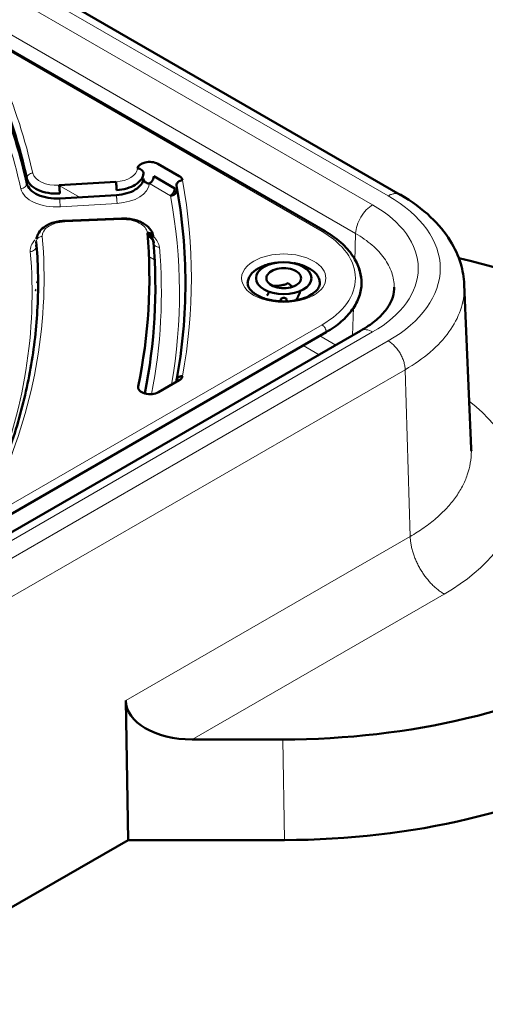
# Model space of a CAD drawing. Header units: millimetres. Extents: x 5 to 414, y 5 to 290.
# Tile 68 of 83: x 367 to 375, y 193 to 209. Entities that reach past the tile are written whole.
import ezdxf

# ---------------------------------------------------------------- set-up
doc = ezdxf.new("R2010")
doc.units = ezdxf.units.MM
doc.layers.add('1', color=7, linetype='Continuous', true_color=0xffffff)

msp = doc.modelspace()

# ---------------------------------------------------------------- linework, layer by layer
at = {"layer": '1', "color": 18, "linetype": 'Continuous', "lineweight": 50}
for p, q in [((373.50557, 206.28524), (356.93374, 215.85299)), ((372.25456, 205.67593), (363.23048, 210.88599)), ((369.47694, 206.7967), (369.82689, 206.59466)), ((367.83292, 206.44316), (368.7779, 206.5005)), ((369.75618, 206.39053), (369.40622, 206.59258)), ((368.78835, 206.27979), (367.84337, 206.22244)), ((368.86931, 205.88892), (367.92143, 205.85065)), ((367.45466, 204.83695), (367.47978, 204.82245)), ((374.68646, 202.06319), (374.56972, 204.79196)), ((372.84709, 204.02104), (344.91533, 187.89463)), ((363.25161, 198.78756), (372.27509, 203.99727)), ((369.82689, 203.19617), (369.48638, 202.99958)), ((368.98062, 195.54703), (368.94052, 197.86631)), ((371.55163, 197.22035), (370.04424, 197.22035)), ((368.98062, 195.54703), (350.56604, 184.91537)), ((371.58056, 195.54703), (368.98062, 195.54703))]:
    msp.add_line(p, q, dxfattribs=at)
at = {"layer": '1', "color": 18, "linetype": 'Continuous', "lineweight": 13}
for p, q in [((373.30505, 206.26573), (356.93372, 215.71772)), ((373.04657, 206.1165), (356.93404, 215.41907)), ((372.7639, 205.6381), (356.93373, 214.77765)), ((372.20438, 205.67109), (363.1809, 210.88079)), ((367.24279, 206.78), (367.21835, 206.79411)), ((368.17367, 206.24255), (367.83326, 206.43909)), ((369.68547, 206.26806), (369.33551, 206.4701)), ((367.85382, 206.08337), (368.7988, 206.14072)), ((368.87334, 205.87065), (367.92547, 205.83238)), ((372.75018, 205.17656), (372.7639, 205.6381)), ((369.37513, 205.54889), (369.30574, 205.58895)), ((369.42101, 205.2016), (369.32587, 205.25653)), ((372.71354, 203.94394), (372.72732, 204.40746)), ((345.11585, 187.87512), (373.04657, 204.00093)), ((363.1809, 198.91004), (372.20438, 204.11974)), ((345.37433, 187.72589), (373.30505, 203.85169)), ((372.43398, 203.78286), (372.16863, 203.93606)), ((372.15604, 203.62253), (371.8907, 203.77572)), ((345.657, 187.24749), (373.58772, 203.37329)), ((373.67024, 200.59702), (373.58772, 203.37329)), ((368.94052, 197.86631), (373.67024, 200.59702)), ((370.04424, 197.22035), (374.23558, 199.64022)), ((371.55163, 197.22035), (371.58056, 195.54703))]:
    msp.add_line(p, q, dxfattribs=at)
for centre, major_axis, start_param, end_param in [((343.28371, 204.89541), (24.3, 0), 0.12496405, 0.2437235), ((343.28371, 204.65046), (24.1, 0), 0.12496405, 0.2437235), ((367.7911, 206.67283), (-0.4, 0), 0.12496405, 1.67551608), ((368.73609, 206.73018), (-0.4, 0), 1.67551608, 3.09791283), ((368.73609, 206.48523), (-0.6, 0), 1.67551608, 3.09791283), ((343.28371, 204.89541), (-26.75, 0), 3.03586831, 3.247317), ((367.7911, 206.42789), (-0.6, 0), 0.12496405, 1.67551608), ((343.28371, 204.65046), (-26.55, 0), 3.04184173, 3.247317), ((371.21443, 205.05871), (2.59104, 0), 5.49778714, 7.06858347), ((371.21443, 205.05871), (-2.95658, 0), 2.35619449, 3.92699082), ((367.95337, 205.602), (-0.4, 0), 4.78220215, 6.33275418), ((368.90124, 205.64027), (-0.4, 0), 3.19191141, 4.78220215), ((370.86088, 204.89541), (-1.9, 0), 2.35619449, 3.92699082), ((343.28371, 204.89541), (24.3, 0), 6.03946181, 6.33275418), ((367.95337, 205.35705), (-0.6, 0), 5.75633646, 6.33275418), ((368.90124, 205.39532), (-0.6, 0), 3.19191141, 3.72284488), ((343.28371, 204.65046), (24.1, 0), 6.04745861, 6.33275418), ((343.28371, 204.65046), (-26.25, 0), 3.03026699, 3.19191141), ((371.56798, 204.89541), (-0.7, 0), 2.35619449, 5.49778714), ((371.56798, 204.89541), (-0.7, 0), 5.49778714, 8.6393798), ((371.21443, 201.38448), (-4.27255, 0), 2.35619449, 3.77707794)]:
    msp.add_ellipse(centre, major_axis=major_axis, ratio=0.57735, start_param=start_param, end_param=end_param, dxfattribs=at)
at = {"layer": '1', "color": 18, "linetype": 'Continuous', "lineweight": 50}
for centre, major_axis, ratio, start_param, end_param in [((343.28371, 204.81376), (24.2, 0), 0.57735, 0.12496405, 0.2437235), ((343.28371, 204.73211), (-24.2, 0), 0.57735, 3.26655671, 3.38531615), ((369.33551, 206.71505), (0.2, 0), 0.57735, 0.78539816, 3.09791283), ((369.68547, 206.51301), (0.2, 0), 0.57735, 0.10572434, 0.78539816), ((343.28371, 204.89541), (-26.05, 0), 0.57735, 3.02159973, 3.19191141), ((343.28371, 204.73211), (26.15, 0), 0.57735, 6.1667157, 6.33350407), ((371.5476, 200.92699), (8.00084, 0.0035), 0.577642, 0.78514528, 1.19526441), ((371.56798, 204.89541), (0.28868, 0), 0.57735, 2.35619449, 3.40339204), ((371.56798, 204.89541), (0.28868, 0), 0.57735, 1.30899694, 2.35619449), ((371.56798, 204.89541), (0.28868, 0), 0.57735, 0.26179939, 1.30899694), ((371.56798, 204.89541), (0.28868, 0), 0.57735, 3.40339204, 4.45058959), ((371.56798, 204.89541), (0.28868, 0), 0.57735, 5.49778714, 6.54498469), ((367.67889, 205.01789), (0.6, 0), 0.57735, 4.29573525, 4.32813293), ((371.56798, 204.89541), (0.28868, 0), 0.57735, 4.45058959, 5.49778714), ((371.56798, 204.53795), (0.05, 0), 0.57735, 0, 4.09585142), ((371.56798, 204.53795), (0.05, 0), 0.57735, 5.49778714, 6.28318531), ((369.68547, 203.27782), (0.2, 0), 0.57735, 5.49778714, 6.17746096), ((369.34496, 203.08123), (0.2, 0), 0.57735, 3.02159973, 5.49778714), ((371.5476, 201.84196), (-8.00084, 0.0035), 0.577642, 1.57155384, 2.35644738), ((370.07218, 197.88967), (1.13162, 0.0254), 0.591052, 3.13854793, 4.67443767), ((371.57652, 200.16865), (-8.00084, 0.0035), 0.577642, 1.57155384, 2.35644738)]:
    msp.add_ellipse(centre, major_axis=major_axis, ratio=ratio, start_param=start_param, end_param=end_param, dxfattribs=at)
msp.add_ellipse((371.56798, 204.89541), major_axis=(-0.46, 0), ratio=0.57735, dxfattribs=at)
at = {"layer": '1', "color": 18, "linetype": 'Continuous', "lineweight": 13}
for points in [[(367.39422, 206.64405), (367.38132, 206.64312), (367.35523, 206.63697), (367.32225, 206.61641), (367.30017, 206.58767), (367.295, 206.56582), (367.295, 206.55521)], [(367.295, 206.47356), (367.295, 206.46294), (367.28984, 206.44109), (367.26776, 206.41235), (367.23478, 206.39179), (367.20869, 206.38565), (367.19578, 206.38471)], [(367.85382, 206.08337), (367.85246, 206.09084), (367.84971, 206.11019), (367.84624, 206.14745), (367.84391, 206.18736), (367.84337, 206.21182), (367.84337, 206.22244)], [(373.04657, 206.1165), (373.01059, 206.09573), (372.93788, 206.03751), (372.84523, 205.91441), (372.78175, 205.77327), (372.76515, 205.68034), (372.7639, 205.6381)], [(372.7639, 205.6381), (372.86515, 205.57964), (373.04823, 205.45087), (373.25194, 205.23079), (373.37746, 204.99192), (373.40571, 204.82631), (373.40571, 204.74351)], [(367.45399, 205.50605), (367.45399, 205.51667), (367.45918, 205.53829), (367.48141, 205.56607), (367.51461, 205.58519), (367.54087, 205.59019), (367.55386, 205.59056)], [(369.40061, 205.49149), (369.40061, 205.48087), (369.40581, 205.45955), (369.42804, 205.43306), (369.46123, 205.41585), (369.4875, 205.41237), (369.50048, 205.41275)], [(367.35411, 205.33989), (367.3671, 205.34026), (367.39336, 205.34526), (367.42656, 205.36439), (367.44879, 205.39216), (367.45399, 205.41378), (367.45399, 205.4244)], [(373.40505, 204.7125), (373.40382, 204.6836), (373.40087, 204.65472), (373.39622, 204.62594)], [(374.23558, 199.64022), (374.21748, 199.65067), (374.18128, 199.67358), (374.12747, 199.71365), (374.07467, 199.75905), (374.02334, 199.80938), (373.97397, 199.86417), (373.92701, 199.92291), (373.88289, 199.98506), (373.84202, 200.05004), (373.80477, 200.11727), (373.77148, 200.18612), (373.74247, 200.25596), (373.718, 200.32615), (373.6983, 200.39603), (373.68354, 200.46497), (373.67387, 200.53233), (373.67087, 200.57576), (373.67024, 200.59702)]]:
    msp.add_open_spline(points, degree=3, dxfattribs=at)
at = {"layer": '1', "color": 18, "linetype": 'Continuous', "lineweight": 50}
for points, degree in [([(368.78835, 206.36144), (368.84698, 206.36499), (368.96307, 206.3844), (369.10798, 206.44654), (369.20657, 206.53383), (369.23303, 206.60192), (369.23561, 206.63592)], 3), ([(369.23561, 206.63592), (369.23561, 206.64654), (369.23041, 206.66815), (369.20818, 206.69585), (369.17497, 206.71485), (369.1487, 206.71977), (369.1357, 206.72009)], 3), ([(367.295, 206.55521), (367.303, 206.51843), (367.34433, 206.44591), (367.47256, 206.35931), (367.6478, 206.30694), (367.77952, 206.30022), (367.84337, 206.30409)], 3), ([(367.84337, 206.22244), (367.77952, 206.21857), (367.6478, 206.22529), (367.47256, 206.27766), (367.34433, 206.36426), (367.303, 206.43678), (367.295, 206.47356)], 3), ([(367.84337, 206.30409), (367.84337, 206.31471), (367.84282, 206.33917), (367.8405, 206.37909), (367.83702, 206.41634), (367.83427, 206.43569), (367.83291, 206.44316)], 3), ([(368.7779, 206.5005), (368.77926, 206.49304), (368.78201, 206.47369), (368.78548, 206.43643), (368.78781, 206.39651), (368.78835, 206.37205), (368.78835, 206.36144)], 3), ([(369.23561, 206.55427), (369.23303, 206.52027), (369.20657, 206.45218), (369.10798, 206.36489), (368.96307, 206.30275), (368.84698, 206.28334), (368.78835, 206.27979)], 3), ([(369.33551, 206.4701), (369.32252, 206.47043), (369.29625, 206.47534), (369.26304, 206.49435), (369.24081, 206.52205), (369.23561, 206.54365), (369.23561, 206.55427)], 3), ([(369.88435, 206.52519), (369.87142, 206.5244), (369.84527, 206.51855), (369.81221, 206.49835), (369.79008, 206.46986), (369.78491, 206.44807), (369.78491, 206.43745)], 3), ([(369.78491, 206.43745), (369.83446, 206.16788), (369.90888, 205.62711), (369.94612, 204.81376), (369.90888, 204.00042), (369.83446, 203.45965), (369.78491, 203.19008)], 3), ([(369.78491, 206.3558), (369.78491, 206.34518), (369.77973, 206.32339), (369.7576, 206.2949), (369.72455, 206.2747), (369.6984, 206.26885), (369.68547, 206.26806)], 3), ([(369.30074, 205.65189), (369.31373, 205.65226), (369.33999, 205.64878), (369.37319, 205.63157), (369.39541, 205.60508), (369.40061, 205.58376), (369.40061, 205.57314)], 3), ([(369.30617, 205.61676), (369.33481, 205.59664), (369.3574, 205.57461), (369.37431, 205.55043)], 3), ([(369.40061, 205.57314), (369.39922, 205.58906), (369.39549, 205.60498), (369.3895, 205.62065)], 3), ([(367.45399, 205.50605), (367.48329, 205.16506), (367.49858, 204.48157), (367.39136, 203.45833), (367.15462, 202.44236), (366.91121, 201.77342), (366.76851, 201.4421)], 3), ([(367.46311, 205.57688), (367.45996, 205.56776), (367.45757, 205.55856), (367.45595, 205.54932)], 3), ([(369.37431, 205.55043), (369.41543, 205.5143), (369.40315, 205.47332)], 2), ([(367.45399, 205.4244), (367.45336, 205.43169), (367.45322, 205.43901), (367.45357, 205.44633)], 3), ([(367.48371, 204.73198), (367.48371, 204.7392), (367.4837, 204.74641), (367.48368, 204.75363)], 3), ([(369.93371, 204.73211), (369.93371, 204.7393), (369.9337, 204.74648), (369.93368, 204.75367)], 3), ([(373.40571, 204.74351), (373.40571, 204.73317), (373.40549, 204.72283), (373.40505, 204.7125)], 3), ([(369.78491, 203.19008), (369.78491, 203.2007), (369.79008, 203.22185), (369.81221, 203.24763), (369.84527, 203.26378), (369.87142, 203.26643), (369.88435, 203.26563)], 3), ([(374.68747, 202.01488), (374.68747, 202.03127), (374.68712, 202.04766), (374.68642, 202.06404)], 3)]:
    msp.add_open_spline(points, degree=degree, dxfattribs=at)
for points, knots in [([(369.40622, 206.59258), (369.40622, 206.58723), (369.40577, 206.58163), (369.40396, 206.5701), (369.40261, 206.56418), (369.39907, 206.55226), (369.39688, 206.54626), (369.39174, 206.53441), (369.38879, 206.52855), (369.38224, 206.51722), (369.37865, 206.51174), (369.37095, 206.50135), (369.36685, 206.49646), (369.3583, 206.48743), (369.35385, 206.4833), (369.34477, 206.47597), (369.34014, 206.47278), (369.33551, 206.4701)], [0, 0, 0, 0, 0.125, 0.125, 0.25, 0.25, 0.375, 0.375, 0.5, 0.5, 0.625, 0.625, 0.75, 0.75, 0.875, 0.875, 1, 1, 1, 1]), ([(369.68547, 206.26806), (369.69009, 206.27073), (369.69472, 206.27393), (369.7038, 206.28126), (369.70825, 206.28538), (369.7168, 206.29441), (369.7209, 206.29931), (369.7286, 206.30969), (369.73219, 206.31517), (369.73874, 206.32651), (369.74169, 206.33236), (369.74683, 206.34422), (369.74902, 206.35022), (369.75256, 206.36214), (369.75391, 206.36806), (369.75572, 206.37958), (369.75618, 206.38519), (369.75618, 206.39053)], [0, 0, 0, 0, 0.125, 0.125, 0.25, 0.25, 0.375, 0.375, 0.5, 0.5, 0.625, 0.625, 0.75, 0.75, 0.875, 0.875, 1, 1, 1, 1]), ([(374.56974, 204.79144), (374.56393, 204.90942), (374.52184, 205.15923), (374.34657, 205.54246), (374.01697, 205.93937), (373.69858, 206.17364), (373.50506, 206.28553)], [0, 0, 0, 0, 0.19885347, 0.4328212, 0.70046005, 1, 1, 1, 1]), ([(367.92143, 205.85065), (367.88501, 205.84913), (367.81645, 205.84141), (367.69403, 205.80973), (367.57714, 205.74957), (367.49252, 205.66184), (367.46707, 205.59778), (367.46016, 205.56755)], [0, 0, 0, 0, 0.16591515, 0.32151363, 0.59684875, 0.82415217, 1, 1, 1, 1]), ([(369.39807, 205.59131), (369.39267, 205.62947), (369.36464, 205.70403), (369.2778, 205.78596), (369.17743, 205.83849), (369.0848, 205.86956), (368.97947, 205.88803), (368.90692, 205.89036), (368.86931, 205.88891)], [0, 0, 0, 0, 0.21075793, 0.44862751, 0.5774741, 0.71246771, 0.85358554, 1, 1, 1, 1]), ([(369.30883, 205.64417), (369.32522, 205.63085), (369.37351, 205.58367), (369.3973, 205.52945), (369.40061, 205.49149)], [0, 0, 0, 0, 0.29919846, 1, 1, 1, 1]), ([(372.86087, 204.81376), (372.86058, 204.8814), (372.84117, 205.02384), (372.74376, 205.24468), (372.55409, 205.47375), (372.36787, 205.61027), (372.25438, 205.67604)], [0, 0, 0, 0, 0.20443803, 0.43970219, 0.70512961, 1, 1, 1, 1]), ([(371.14372, 205.05871), (371.19932, 205.09082), (371.29856, 205.12898), (371.41008, 205.14869), (371.44733, 205.1531)], [0, 0, 0, 0, 0.67259986, 1, 1, 1, 1]), ([(371.74089, 205.14548), (371.76011, 205.14214), (371.81608, 205.13062), (371.90347, 205.10365), (371.99498, 205.06029), (372.07008, 205.00746), (372.12588, 204.94718), (372.16025, 204.88178), (372.16798, 204.83642), (372.16798, 204.81372), (372.16798, 204.8137)], [0, 0, 0, 0, 0.07849559, 0.23205641, 0.38561722, 0.53917804, 0.69273885, 0.84629967, 0.99986048, 1, 1, 1, 1]), ([(370.96798, 204.81351), (370.96798, 204.81359), (370.96797, 204.83635), (370.97574, 204.88179), (371.02132, 204.96871), (371.08811, 205.02661), (371.14372, 205.05871)], [0, 0, 0, 0, 0.00093263, 0.25130227, 0.50167191, 1, 1, 1, 1]), ([(372.27509, 203.99727), (372.3675, 204.05062), (372.5346, 204.16815), (372.72053, 204.36902), (372.8351, 204.58704), (372.87376, 204.81376), (372.84771, 204.96653), (372.82135, 205.0422), (372.82079, 205.04379)], [0, 0, 0, 0, 0.19914864, 0.39829728, 0.59744592, 0.79659456, 0.9957432, 1, 1, 1, 1]), ([(372.00727, 204.61438), (372.00099, 204.60957), (371.95671, 204.57853), (371.82104, 204.53382), (371.61326, 204.50256), (371.38548, 204.51666), (371.2138, 204.56595), (371.1007, 204.62435), (371.0284, 204.68022), (370.9793, 204.74555), (370.96772, 204.79028), (370.96798, 204.81374)], [0, 0, 0, 0, 0.02344462, 0.15672155, 0.30639305, 0.45890334, 0.61048819, 0.69296326, 0.78551473, 0.88779387, 1, 1, 1, 1]), ([(371.6427, 204.81145), (371.6199, 204.80236), (371.59692, 204.79422), (371.56203, 204.78406), (371.55033, 204.78101), (371.53266, 204.77703), (371.52675, 204.7758), (371.51489, 204.77355), (371.50894, 204.77252), (371.49116, 204.76978), (371.47938, 204.7684), (371.45595, 204.76644), (371.44431, 204.76587), (371.40955, 204.76525), (371.38662, 204.76628), (371.36386, 204.76832)], [0, 0, 0, 0, 0.25, 0.25, 0.375, 0.375, 0.4375, 0.4375, 0.5, 0.5, 0.625, 0.625, 0.75, 0.75, 1, 1, 1, 1]), ([(371.71664, 204.75201), (371.70886, 204.75732), (371.70109, 204.76294), (371.68908, 204.77212), (371.68482, 204.77546), (371.67631, 204.78231), (371.67206, 204.78582), (371.65936, 204.79653), (371.65099, 204.8039), (371.6427, 204.81145)], [0, 0, 0, 0, 0.31236032, 0.31236032, 0.48427024, 0.48427024, 0.65618016, 0.65618016, 1, 1, 1, 1]), ([(372.16798, 204.81376), (372.16835, 204.7888), (372.15531, 204.74404), (372.10384, 204.67547), (372.04482, 204.63514), (372.00727, 204.61438)], [0, 0, 0, 0, 0.37574941, 0.67313681, 1, 1, 1, 1]), ([(371.32844, 204.67382), (371.32777, 204.67234), (371.3271, 204.67088), (371.32325, 204.6626), (371.3201, 204.65623), (371.31382, 204.64438), (371.3107, 204.63889), (371.30139, 204.62358), (371.29524, 204.61492), (371.28914, 204.60733)], [0, 0, 0, 0, 0.05005047, 0.05005047, 0.28753785, 0.28753785, 0.52502523, 0.52502523, 1, 1, 1, 1]), ([(371.77211, 204.53261), (371.77821, 204.54021), (371.78437, 204.54889), (371.79372, 204.56427), (371.79686, 204.56979), (371.80159, 204.57875), (371.80317, 204.58184), (371.80635, 204.58827), (371.80795, 204.5916), (371.81271, 204.60188), (371.81587, 204.60911), (371.82214, 204.62431), (371.82526, 204.63226), (371.83458, 204.65709), (371.84072, 204.6749), (371.84682, 204.6936)], [0, 0, 0, 0, 0.25, 0.25, 0.375, 0.375, 0.4375, 0.4375, 0.5, 0.5, 0.625, 0.625, 0.75, 0.75, 1, 1, 1, 1]), ([(373.40503, 204.71206), (373.40236, 204.65176), (373.37542, 204.53206), (373.26886, 204.35435), (373.09518, 204.18098), (372.93712, 204.07323), (372.84655, 204.02073)], [0, 0, 0, 0, 0.24589801, 0.49360507, 0.74453446, 1, 1, 1, 1])]:
    msp.add_open_spline(points, degree=3, knots=knots, dxfattribs=at)
at = {"layer": '1', "color": 18, "linetype": 'Continuous', "lineweight": 13}
for points, knots in [([(368.7988, 206.14072), (368.79812, 206.14448), (368.79743, 206.14876), (368.79609, 206.15822), (368.79543, 206.16339), (368.79417, 206.17442), (368.79356, 206.18028), (368.79243, 206.19247), (368.7919, 206.1988), (368.79093, 206.21167), (368.79049, 206.21822), (368.78973, 206.23128), (368.78941, 206.23779), (368.78888, 206.25054), (368.78868, 206.25678), (368.78842, 206.26873), (368.78835, 206.27444), (368.78835, 206.27979)], [0, 0, 0, 0, 0.125, 0.125, 0.25, 0.25, 0.375, 0.375, 0.5, 0.5, 0.625, 0.625, 0.75, 0.75, 0.875, 0.875, 1, 1, 1, 1]), ([(373.30505, 206.26573), (373.32315, 206.27618), (373.34125, 206.28462), (373.37678, 206.29716), (373.39422, 206.30126), (373.42778, 206.30498), (373.44391, 206.3046), (373.47427, 206.29936), (373.48851, 206.29451), (373.50268, 206.28689), (373.50382, 206.28625), (373.50495, 206.2856)], [0, 0, 0, 0, 0.24459596, 0.24459596, 0.48919192, 0.48919192, 0.73378787, 0.73378787, 0.97838383, 0.97838383, 1, 1, 1, 1]), ([(367.92547, 205.83238), (367.92456, 205.83987), (367.92312, 205.84843), (367.92186, 205.85067), (367.92143, 205.85065)], [0, 0, 0, 0, 0.63636002, 1, 1, 1, 1]), ([(368.87334, 205.87065), (368.87289, 205.87442), (368.87243, 205.87766), (368.87153, 205.88297), (368.87109, 205.88504), (368.87025, 205.88791), (368.86985, 205.88872), (368.86941, 205.88891), (368.86936, 205.88892), (368.8693, 205.88892)], [0, 0, 0, 0, 0.31814205, 0.31814205, 0.6362841, 0.6362841, 0.95442615, 0.95442615, 1, 1, 1, 1]), ([(372.20438, 205.67109), (372.20901, 205.67376), (372.21363, 205.6759), (372.22271, 205.67906), (372.22716, 205.68007), (372.23571, 205.68092), (372.23981, 205.68075), (372.24751, 205.67926), (372.25111, 205.67793), (372.25438, 205.67604)], [0, 0, 0, 0, 0.25, 0.25, 0.5, 0.5, 0.75, 0.75, 1, 1, 1, 1]), ([(373.58772, 203.37329), (373.7428, 203.46283), (374.02323, 203.66006), (374.33524, 203.99716), (374.5275, 204.36304), (374.57368, 204.63379), (374.57037, 204.77772), (374.56959, 204.79482)], [0, 0, 0, 0, 0.24184528, 0.48369056, 0.72553584, 0.96738112, 1, 1, 1, 1]), ([(372.06296, 204.60964), (372.05376, 204.61495), (372.03516, 204.62144), (372.01801, 204.61808), (372.01052, 204.61308), (372.00938, 204.61221)], [0, 0, 0, 0, 0.45671224, 0.91342449, 1, 1, 1, 1]), ([(372.27509, 203.99727), (372.27509, 204.00261), (372.27463, 204.00822), (372.27283, 204.01974), (372.27148, 204.02566), (372.26793, 204.03758), (372.26574, 204.04358), (372.2606, 204.05544), (372.25765, 204.06129), (372.25111, 204.07263), (372.24751, 204.07811), (372.23981, 204.08849), (372.23571, 204.09339), (372.22716, 204.10242), (372.22271, 204.10655), (372.21363, 204.11387), (372.20901, 204.11707), (372.20438, 204.11974)], [0, 0, 0, 0, 0.125, 0.125, 0.25, 0.25, 0.375, 0.375, 0.5, 0.5, 0.625, 0.625, 0.75, 0.75, 0.875, 0.875, 1, 1, 1, 1]), ([(372.84668, 204.0208), (372.84781, 204.02145), (372.87475, 204.03646), (372.93788, 204.04744), (373.01059, 204.0217), (373.04657, 204.00093)], [0, 0, 0, 0, 0.02152642, 0.51076321, 1, 1, 1, 1]), ([(373.58772, 203.37329), (373.58709, 203.39455), (373.58471, 203.41673), (373.57657, 203.46217), (373.5708, 203.48541), (373.55607, 203.5321), (373.54712, 203.55554), (373.52636, 203.60177), (373.51455, 203.62456), (373.48851, 203.66863), (373.47427, 203.68992), (373.44391, 203.73021), (373.42778, 203.74922), (373.39422, 203.78426), (373.37678, 203.80029), (373.34125, 203.82878), (373.32315, 203.84124), (373.30505, 203.85169)], [0, 0, 0, 0, 0.125, 0.125, 0.25, 0.25, 0.375, 0.375, 0.5, 0.5, 0.625, 0.625, 0.75, 0.75, 0.875, 0.875, 1, 1, 1, 1]), ([(373.67024, 200.59702), (373.7506, 200.64342), (373.82702, 200.6921), (373.97122, 200.79354), (374.03901, 200.84631), (374.1653, 200.95543), (374.2238, 201.01178), (374.33095, 201.12752), (374.3796, 201.18691), (374.46659, 201.30816), (374.50493, 201.37002), (374.57091, 201.49561), (374.59856, 201.55933), (374.64291, 201.68805), (374.6596, 201.75304), (374.68188, 201.88364), (374.68747, 201.94926), (374.68747, 202.01488)], [0, 0, 0, 0, 0.125, 0.125, 0.25, 0.25, 0.375, 0.375, 0.5, 0.5, 0.625, 0.625, 0.75, 0.75, 0.875, 0.875, 1, 1, 1, 1])]:
    msp.add_open_spline(points, degree=3, knots=knots, dxfattribs=at)

doc.saveas('drawing.dxf')
